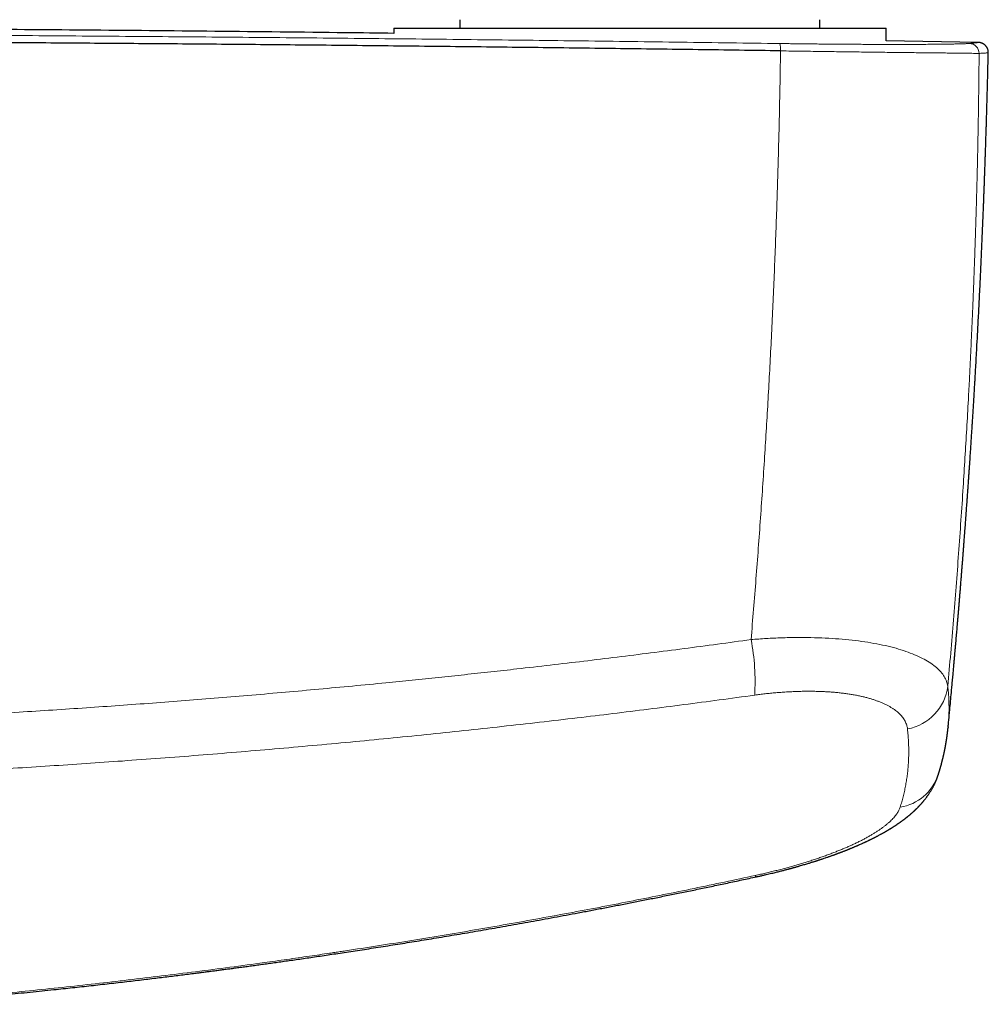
# Model space of a CAD drawing. Header units: millimetres. Extents: x 8 to 869, y 12 to 463.
# Tile 21 of 51: x 487 to 545, y 169 to 227. Entities that reach past the tile are written whole.
import ezdxf

# ---------------------------------------------------------------- set-up
doc = ezdxf.new("R2010")
doc.units = ezdxf.units.MM

msp = doc.modelspace()

# ---------------------------------------------------------------- linework, layer by layer
at = {"color": 7, "linetype": 'Continuous', "lineweight": 30}
for p, q in [((513.4, 226.917), (513.4, 226.417)), ((534.6, 226.417), (534.6, 226.917)), ((509.5, 226.417), (509.5, 226.102)), ((509.5, 226.417), (509.5, 226.102)), ((509.5, 226.417), (538.5, 226.417)), ((538.5, 225.667), (538.5, 226.417)), ((538.5, 225.667), (538.5, 226.417)), ((543.921, 225.578), (538.5, 225.678)), ((543.921, 225.578), (543.923, 225.578)), ((544.525, 224.963), (544.525, 224.963)), ((542.159, 185.269), (542.156, 185.242))]:
    msp.add_line(p, q, dxfattribs=at)
at = {"color": 252, "linetype": 'Continuous', "lineweight": 0, "flags": 128}
msp.add_lwpolyline([(530.794, 176.522), (530.806, 176.501), (530.817, 176.484), (530.827, 176.469), (530.837, 176.458), (530.846, 176.45), (530.855, 176.446), (530.862, 176.444), (530.866, 176.444)], dxfattribs=at)
at = {"color": 252, "linetype": 'Continuous', "lineweight": 0}
for centre, radius, start, end in [((531.18, 225.175), 1.109, 355.17612, 17.76897), ((543.384, 224.919), 0.599, 1.0599, 88.68912), ((517.665, 187.922), 13.121, 356.58745, 10.93471), ((539.232, 188.029), 2.93, 280.48685, 352.81517), ((538.9, 183.328), 2.816, 278.85061, 341.22763)]:
    msp.add_arc(centre, radius, start, end, dxfattribs=at)
at = {"color": 7, "linetype": 'Continuous', "lineweight": 30}
for points, knots in [([(509.5, 226.112), (508.55, 226.124), (505.037, 226.168), (498.963, 226.232), (491.489, 226.301), (484.229, 226.358), (477.183, 226.402), (470.136, 226.437), (463.09, 226.462), (456.043, 226.477), (448.782, 226.482), (441.309, 226.477), (433.621, 226.459), (425.934, 226.429), (418.247, 226.388), (410.56, 226.335), (402.873, 226.27), (395.519, 226.197), (390.729, 226.141), (388.5, 226.115)], [0, 0, 0, 0, 0.023559, 0.087088, 0.150617, 0.208853, 0.267088, 0.325324, 0.383561, 0.441797, 0.500033, 0.563564, 0.627094, 0.690625, 0.754155, 0.817685, 0.881214, 0.944743, 1, 1, 1, 1]), ([(532.285, 225.082), (530.665, 225.105), (527.425, 225.151), (522.562, 225.215), (517.696, 225.275), (512.828, 225.332), (507.958, 225.384), (503.179, 225.431), (498.49, 225.473), (493.893, 225.51), (489.295, 225.544), (484.695, 225.575), (480.094, 225.601), (475.492, 225.625), (470.89, 225.644), (466.287, 225.66), (461.683, 225.672), (457.106, 225.68), (452.557, 225.684), (448.034, 225.685), (443.512, 225.683), (438.963, 225.677), (434.386, 225.667), (429.782, 225.654), (425.179, 225.637), (420.577, 225.616), (416.003, 225.592), (411.457, 225.564), (406.94, 225.533), (402.424, 225.498), (397.879, 225.46), (393.305, 225.417), (388.701, 225.371), (384.1, 225.321), (379.5, 225.268), (374.902, 225.21), (370.307, 225.149), (367.246, 225.106), (365.715, 225.084)], [0, 0, 0, 0, 0.0292677, 0.0585355, 0.0878036, 0.1170719, 0.1463404, 0.1756091, 0.2032055, 0.230802, 0.2583986, 0.2859954, 0.3135923, 0.3411894, 0.3687865, 0.3963837, 0.423981, 0.4515783, 0.4786829, 0.5057876, 0.5328922, 0.5599969, 0.5875944, 0.6151918, 0.6427893, 0.6703867, 0.697984, 0.7250885, 0.7521929, 0.7792972, 0.8064015, 0.8340588, 0.8617159, 0.889373, 0.9170299, 0.9446868, 0.9723434, 1, 1, 1, 1]), ([(544.525, 224.963), (544.525, 224.986), (544.525, 225.03), (544.515, 225.095), (544.5, 225.155), (544.48, 225.209), (544.457, 225.258), (544.431, 225.303), (544.402, 225.343), (544.373, 225.379), (544.343, 225.41), (544.312, 225.437), (544.278, 225.463), (544.243, 225.487), (544.209, 225.507), (544.182, 225.52), (544.155, 225.532), (544.125, 225.544), (544.096, 225.553), (544.072, 225.559), (544.053, 225.564), (544.035, 225.568), (544.018, 225.57), (544.002, 225.573), (543.987, 225.575), (543.973, 225.576), (543.96, 225.577), (543.947, 225.578), (543.935, 225.578), (543.928, 225.578), (543.924, 225.578)], [0, 0, 0, 0, 0.032515, 0.064008, 0.094128, 0.122578, 0.149123, 0.173595, 0.200086, 0.223771, 0.246646, 0.268989, 0.290791, 0.317283, 0.341247, 0.361798, 0.38037, 0.419004, 0.460313, 0.493105, 0.52769, 0.565417, 0.607348, 0.653525, 0.703978, 0.755486, 0.810831, 0.870026, 0.933079, 1, 1, 1, 1]), ([(542.159, 185.269), (542.16, 185.282), (542.164, 185.315), (542.169, 185.37), (542.177, 185.457), (542.188, 185.571), (542.203, 185.721), (542.218, 185.888), (542.236, 186.071), (542.28, 186.54), (542.329, 187.063), (542.382, 187.636), (542.414, 187.982), (542.449, 188.37), (542.477, 188.673), (542.496, 188.888), (542.503, 188.972), (542.51, 189.048), (542.516, 189.112), (542.521, 189.166), (542.525, 189.211), (542.528, 189.247), (542.531, 189.277), (542.533, 189.303), (542.535, 189.331), (542.539, 189.366), (542.542, 189.41), (542.547, 189.461), (542.553, 189.524), (542.559, 189.601), (542.567, 189.691), (542.576, 189.792), (542.586, 189.901), (542.596, 190.013), (542.614, 190.219), (542.639, 190.515), (542.673, 190.897), (542.7, 191.221), (542.723, 191.489), (542.742, 191.707), (542.76, 191.929), (542.78, 192.159), (542.799, 192.396), (542.82, 192.641), (542.841, 192.892), (542.862, 193.152), (542.883, 193.416), (542.905, 193.683), (542.927, 193.954), (542.945, 194.181), (542.96, 194.363), (542.97, 194.493), (542.98, 194.617), (542.989, 194.734), (542.998, 194.847), (543.007, 194.956), (543.015, 195.059), (543.022, 195.153), (543.029, 195.238), (543.035, 195.313), (543.04, 195.379), (543.044, 195.435), (543.048, 195.481), (543.05, 195.517), (543.052, 195.544), (543.054, 195.569), (543.056, 195.596), (543.059, 195.632), (543.063, 195.679), (543.067, 195.738), (543.073, 195.812), (543.08, 195.902), (543.088, 196.01), (543.097, 196.128), (543.107, 196.26), (543.119, 196.407), (543.131, 196.57), (543.144, 196.745), (543.158, 196.931), (543.173, 197.13), (543.188, 197.325), (543.202, 197.514), (543.215, 197.696), (543.229, 197.885), (543.243, 198.081), (543.257, 198.279), (543.274, 198.508), (543.292, 198.764), (543.312, 199.044), (543.331, 199.314), (543.35, 199.573), (543.367, 199.822), (543.383, 200.059), (543.399, 200.286), (543.414, 200.502), (543.428, 200.708), (543.441, 200.903), (543.453, 201.087), (543.465, 201.26), (543.476, 201.423), (543.486, 201.58), (543.496, 201.736), (543.507, 201.897), (543.518, 202.063), (543.529, 202.236), (543.542, 202.438), (543.557, 202.672), (543.574, 202.939), (543.592, 203.218), (543.61, 203.509), (543.629, 203.809), (543.648, 204.119), (543.668, 204.438), (543.688, 204.769), (543.707, 205.087), (543.725, 205.391), (543.742, 205.679), (543.759, 205.973), (543.776, 206.27), (543.799, 206.665), (543.826, 207.16), (543.863, 207.828), (543.904, 208.574), (543.947, 209.401), (543.989, 210.238), (544.031, 211.085), (544.072, 211.943), (544.106, 212.675), (544.133, 213.278), (544.149, 213.653), (544.161, 213.934), (544.169, 214.117), (544.177, 214.296), (544.184, 214.478), (544.192, 214.663), (544.2, 214.85), (544.207, 215.029), (544.214, 215.197), (544.221, 215.357), (544.227, 215.514), (544.233, 215.667), (544.239, 215.815), (544.244, 215.951), (544.249, 216.075), (544.254, 216.188), (544.257, 216.285), (544.26, 216.367), (544.263, 216.435), (544.265, 216.494), (544.267, 216.545), (544.269, 216.587), (544.27, 216.623), (544.271, 216.651), (544.272, 216.676), (544.273, 216.699), (544.274, 216.729), (544.276, 216.768), (544.278, 216.818), (544.28, 216.878), (544.283, 216.949), (544.286, 217.03), (544.289, 217.122), (544.293, 217.222), (544.297, 217.329), (544.301, 217.444), (544.305, 217.567), (544.31, 217.7), (544.315, 217.842), (544.321, 217.99), (544.326, 218.144), (544.332, 218.303), (544.338, 218.471), (544.344, 218.646), (544.35, 218.842), (544.358, 219.06), (544.366, 219.301), (544.374, 219.553), (544.383, 219.817), (544.391, 220.092), (544.4, 220.373), (544.409, 220.66), (544.418, 220.951), (544.427, 221.253), (544.436, 221.565), (544.445, 221.887), (544.455, 222.22), (544.464, 222.563), (544.474, 222.916), (544.483, 223.28), (544.493, 223.651), (544.502, 224.031), (544.511, 224.418), (544.519, 224.73), (544.523, 224.913), (544.524, 224.963)], [0, 0, 0, 0, 0.000915, 0.00244, 0.004078, 0.007406, 0.010881, 0.01521, 0.019747, 0.024484, 0.050043, 0.058526, 0.067082, 0.075747, 0.087352, 0.089635, 0.091733, 0.093604, 0.095249, 0.096524, 0.09762, 0.098536, 0.099272, 0.099839, 0.100456, 0.101356, 0.102442, 0.103715, 0.105175, 0.107156, 0.109402, 0.111913, 0.114672, 0.117475, 0.120256, 0.130021, 0.13952, 0.148755, 0.154168, 0.159511, 0.165016, 0.170739, 0.17668, 0.182728, 0.188987, 0.195457, 0.202137, 0.20868, 0.215413, 0.222336, 0.225666, 0.228953, 0.232052, 0.234963, 0.237685, 0.240499, 0.243078, 0.245421, 0.247529, 0.249402, 0.251039, 0.252441, 0.253607, 0.254453, 0.255109, 0.255657, 0.256324, 0.257124, 0.258375, 0.259852, 0.261495, 0.263924, 0.266614, 0.269564, 0.272775, 0.276534, 0.280598, 0.284966, 0.289637, 0.294613, 0.299892, 0.304253, 0.308802, 0.313538, 0.318462, 0.323476, 0.328381, 0.335668, 0.342688, 0.349441, 0.355926, 0.362144, 0.368094, 0.373777, 0.379193, 0.384341, 0.389222, 0.393836, 0.398183, 0.402262, 0.406074, 0.410009, 0.414031, 0.418209, 0.422544, 0.427036, 0.433466, 0.440193, 0.447216, 0.454535, 0.462152, 0.469921, 0.477977, 0.486319, 0.494947, 0.502057, 0.509349, 0.516801, 0.524304, 0.531845, 0.546771, 0.561847, 0.582478, 0.603383, 0.624562, 0.646015, 0.667742, 0.689744, 0.701619, 0.713571, 0.718289, 0.722971, 0.727495, 0.731856, 0.736834, 0.741579, 0.746093, 0.750375, 0.754424, 0.758242, 0.762298, 0.766054, 0.769511, 0.772667, 0.775524, 0.77808, 0.780033, 0.781765, 0.783277, 0.784568, 0.785639, 0.786493, 0.787274, 0.78782, 0.78837, 0.789097, 0.790094, 0.791362, 0.7929, 0.794709, 0.796788, 0.799138, 0.801759, 0.804449, 0.807375, 0.810536, 0.813934, 0.817568, 0.821437, 0.825302, 0.829376, 0.83366, 0.838155, 0.842859, 0.84872, 0.854878, 0.861332, 0.868083, 0.875131, 0.882475, 0.889672, 0.897133, 0.904859, 0.912849, 0.921103, 0.929622, 0.938406, 0.947454, 0.956768, 0.966346, 0.976012, 0.985934, 0.996112, 1, 1, 1, 1]), ([(541.567, 182.421), (541.571, 182.433), (541.577, 182.454), (541.587, 182.484), (541.596, 182.511), (541.603, 182.534), (541.61, 182.555), (541.616, 182.573), (541.621, 182.592), (541.627, 182.61), (541.633, 182.63), (541.64, 182.652), (541.647, 182.677), (541.654, 182.699), (541.66, 182.719), (541.665, 182.735), (541.669, 182.749), (541.673, 182.76), (541.676, 182.771), (541.679, 182.782), (541.683, 182.796), (541.688, 182.812), (541.693, 182.832), (541.699, 182.851), (541.704, 182.868), (541.708, 182.883), (541.713, 182.898), (541.717, 182.913), (541.722, 182.929), (541.727, 182.948), (541.733, 182.971), (541.741, 182.999), (541.75, 183.03), (541.757, 183.058), (541.763, 183.081), (541.768, 183.097), (541.772, 183.111), (541.775, 183.125), (541.779, 183.14), (541.784, 183.157), (541.789, 183.176), (541.794, 183.195), (541.798, 183.214), (541.803, 183.23), (541.806, 183.244), (541.81, 183.258), (541.814, 183.274), (541.818, 183.292), (541.823, 183.312), (541.828, 183.332), (541.833, 183.349), (541.836, 183.364), (541.839, 183.376), (541.842, 183.389), (541.846, 183.402), (541.85, 183.418), (541.854, 183.437), (541.859, 183.457), (541.864, 183.479), (541.869, 183.502), (541.875, 183.525), (541.881, 183.552), (541.889, 183.586), (541.898, 183.629), (541.908, 183.672), (541.918, 183.715), (541.927, 183.758), (541.935, 183.799), (541.943, 183.837), (541.95, 183.872), (541.958, 183.907), (541.965, 183.943), (541.972, 183.978), (541.977, 184.007), (541.982, 184.031), (541.986, 184.05), (541.99, 184.072), (541.994, 184.095), (541.998, 184.117), (542.002, 184.136), (542.004, 184.151), (542.007, 184.164), (542.009, 184.175), (542.011, 184.186), (542.013, 184.198), (542.016, 184.213), (542.019, 184.231), (542.022, 184.25), (542.025, 184.268), (542.028, 184.285), (542.03, 184.298), (542.032, 184.309), (542.034, 184.319), (542.036, 184.33), (542.038, 184.345), (542.042, 184.367), (542.046, 184.394), (542.051, 184.423), (542.056, 184.455), (542.06, 184.482), (542.064, 184.504), (542.066, 184.518), (542.068, 184.531), (542.07, 184.543), (542.072, 184.556), (542.074, 184.571), (542.077, 184.59), (542.08, 184.614), (542.084, 184.64), (542.087, 184.665), (542.091, 184.688), (542.094, 184.711), (542.097, 184.734), (542.101, 184.759), (542.104, 184.785), (542.107, 184.81), (542.111, 184.835), (542.114, 184.858), (542.116, 184.881), (542.119, 184.903), (542.122, 184.926), (542.125, 184.952), (542.129, 184.981), (542.132, 185.007), (542.134, 185.027), (542.135, 185.04), (542.137, 185.051), (542.138, 185.061), (542.139, 185.07), (542.14, 185.078), (542.141, 185.088), (542.142, 185.099), (542.144, 185.114), (542.146, 185.132), (542.148, 185.154), (542.15, 185.178), (542.153, 185.206), (542.155, 185.225), (542.156, 185.235)], [0, 0, 0, 0, 0.0124, 0.023452, 0.033156, 0.041511, 0.048893, 0.05576, 0.062112, 0.06869, 0.075927, 0.084006, 0.092925, 0.102595, 0.109039, 0.114745, 0.119712, 0.123941, 0.127464, 0.131331, 0.136053, 0.142234, 0.149448, 0.156766, 0.163053, 0.168305, 0.173516, 0.178631, 0.184598, 0.191418, 0.199051, 0.209758, 0.221161, 0.233239, 0.240016, 0.245854, 0.250753, 0.255289, 0.260663, 0.266793, 0.273769, 0.281148, 0.287677, 0.293687, 0.298615, 0.303088, 0.308581, 0.315156, 0.322813, 0.330139, 0.336434, 0.341695, 0.345921, 0.34988, 0.354722, 0.360459, 0.36709, 0.374594, 0.382058, 0.391045, 0.399142, 0.406346, 0.420378, 0.435871, 0.451448, 0.466718, 0.481725, 0.497463, 0.510368, 0.522196, 0.534092, 0.54751, 0.560583, 0.572003, 0.578307, 0.585282, 0.592928, 0.601247, 0.609838, 0.615859, 0.621167, 0.62576, 0.62964, 0.633051, 0.637417, 0.642713, 0.648937, 0.656027, 0.662695, 0.668432, 0.672991, 0.676723, 0.680093, 0.683858, 0.688028, 0.69648, 0.706104, 0.716496, 0.727621, 0.739325, 0.745342, 0.750444, 0.754631, 0.758485, 0.76303, 0.768284, 0.774247, 0.783596, 0.79302, 0.801607, 0.809357, 0.817492, 0.825449, 0.834087, 0.843332, 0.852382, 0.861019, 0.869068, 0.876856, 0.884386, 0.892297, 0.901333, 0.911495, 0.922616, 0.927729, 0.932282, 0.936272, 0.939702, 0.94257, 0.94493, 0.948156, 0.952185, 0.95734, 0.96362, 0.971027, 0.979559, 0.989217, 1, 1, 1, 1]), ([(530.866, 176.444), (530.932, 176.459), (531.061, 176.487), (531.249, 176.529), (531.427, 176.57), (531.595, 176.609), (531.752, 176.647), (531.896, 176.681), (532.029, 176.714), (532.149, 176.744), (532.26, 176.772), (532.362, 176.798), (532.456, 176.822), (532.541, 176.844), (532.617, 176.864), (532.684, 176.882), (532.742, 176.898), (532.792, 176.911), (532.833, 176.922), (532.865, 176.931), (532.891, 176.938), (532.911, 176.943), (532.928, 176.948), (532.944, 176.953), (532.965, 176.958), (532.993, 176.966), (533.033, 176.977), (533.078, 176.989), (533.127, 177.003), (533.179, 177.018), (533.235, 177.033), (533.291, 177.049), (533.347, 177.065), (533.429, 177.089), (533.535, 177.119), (533.662, 177.157), (533.779, 177.192), (533.887, 177.224), (533.986, 177.254), (534.075, 177.282), (534.156, 177.307), (534.228, 177.329), (534.288, 177.349), (534.338, 177.364), (534.379, 177.377), (534.415, 177.389), (534.448, 177.4), (534.48, 177.41), (534.514, 177.421), (534.553, 177.434), (534.599, 177.449), (534.652, 177.466), (534.712, 177.486), (534.81, 177.519), (534.942, 177.563), (535.074, 177.609), (535.173, 177.643), (535.238, 177.666), (535.3, 177.688), (535.356, 177.708), (535.402, 177.725), (535.434, 177.736), (535.455, 177.744), (535.468, 177.749), (535.482, 177.754), (535.499, 177.76), (535.523, 177.769), (535.552, 177.779), (535.585, 177.791), (535.627, 177.807), (535.674, 177.825), (535.726, 177.844), (535.774, 177.862), (535.822, 177.88), (535.874, 177.9), (535.932, 177.922), (535.996, 177.947), (536.053, 177.969), (536.099, 177.987), (536.131, 178), (536.159, 178.011), (536.182, 178.02), (536.201, 178.028), (536.217, 178.034), (536.233, 178.04), (536.253, 178.048), (536.28, 178.059), (536.312, 178.072), (536.346, 178.086), (536.379, 178.1), (536.412, 178.113), (536.453, 178.13), (536.5, 178.149), (536.556, 178.172), (536.611, 178.196), (536.665, 178.218), (536.714, 178.239), (536.754, 178.257), (536.785, 178.27), (536.811, 178.281), (536.839, 178.293), (536.871, 178.307), (536.907, 178.323), (536.966, 178.349), (537.044, 178.384), (537.122, 178.419), (537.181, 178.446), (537.223, 178.466), (537.263, 178.484), (537.3, 178.501), (537.334, 178.517), (537.366, 178.532), (537.403, 178.549), (537.446, 178.57), (537.496, 178.594), (537.546, 178.618), (537.596, 178.643), (537.645, 178.667), (537.688, 178.688), (537.726, 178.707), (537.76, 178.724), (537.797, 178.743), (537.833, 178.761), (537.866, 178.778), (537.894, 178.793), (537.927, 178.81), (537.968, 178.831), (538.024, 178.86), (538.087, 178.894), (538.151, 178.929), (538.213, 178.962), (538.275, 178.997), (538.325, 179.025), (538.362, 179.046), (538.385, 179.058), (538.41, 179.072), (538.438, 179.089), (538.467, 179.105), (538.495, 179.122), (538.522, 179.137), (538.549, 179.153), (538.581, 179.172), (538.615, 179.192), (538.646, 179.211), (538.674, 179.227), (538.7, 179.243), (538.727, 179.26), (538.755, 179.276), (538.78, 179.292), (538.804, 179.307), (538.83, 179.323), (538.861, 179.342), (538.896, 179.364), (538.932, 179.387), (538.966, 179.409), (538.999, 179.431), (539.034, 179.454), (539.072, 179.479), (539.107, 179.501), (539.137, 179.522), (539.169, 179.543), (539.198, 179.563), (539.223, 179.58), (539.239, 179.591), (539.254, 179.602), (539.27, 179.613), (539.289, 179.626), (539.31, 179.641), (539.333, 179.657), (539.357, 179.674), (539.38, 179.691), (539.4, 179.705), (539.417, 179.717), (539.435, 179.73), (539.456, 179.746), (539.478, 179.762), (539.499, 179.777), (539.517, 179.79), (539.533, 179.803), (539.55, 179.816), (539.569, 179.83), (539.59, 179.846), (539.613, 179.864), (539.637, 179.882), (539.659, 179.899), (539.677, 179.913), (539.694, 179.926), (539.708, 179.937), (539.721, 179.947), (539.735, 179.958), (539.751, 179.972), (539.771, 179.988), (539.793, 180.005), (539.812, 180.021), (539.832, 180.038), (539.856, 180.057), (539.887, 180.083), (539.917, 180.108), (539.942, 180.13), (539.961, 180.146), (539.979, 180.162), (539.998, 180.178), (540.018, 180.196), (540.041, 180.215), (540.063, 180.235), (540.083, 180.253), (540.099, 180.268), (540.115, 180.282), (540.131, 180.297), (540.15, 180.314), (540.172, 180.334), (540.194, 180.355), (540.214, 180.374), (540.23, 180.39), (540.245, 180.404), (540.26, 180.419), (540.276, 180.434), (540.294, 180.451), (540.313, 180.47), (540.334, 180.491), (540.355, 180.512), (540.375, 180.533), (540.395, 180.553), (540.416, 180.574), (540.436, 180.595), (540.458, 180.618), (540.482, 180.644), (540.509, 180.672), (540.535, 180.701), (540.559, 180.728), (540.582, 180.754), (540.605, 180.78), (540.629, 180.807), (540.654, 180.835), (540.679, 180.865), (540.706, 180.897), (540.735, 180.932), (540.762, 180.965), (540.791, 181.002), (540.823, 181.043), (540.859, 181.09), (540.895, 181.138), (540.933, 181.19), (540.974, 181.247), (541.019, 181.313), (541.066, 181.384), (541.112, 181.456), (541.153, 181.523), (541.189, 181.584), (541.221, 181.639), (541.252, 181.695), (541.284, 181.755), (541.314, 181.814), (541.343, 181.871), (541.369, 181.924), (541.394, 181.979), (541.419, 182.034), (541.441, 182.086), (541.46, 182.131), (541.476, 182.172), (541.493, 182.213), (541.506, 182.248), (541.516, 182.276), (541.523, 182.295), (541.531, 182.318), (541.541, 182.345), (541.553, 182.381), (541.562, 182.407), (541.567, 182.421)], [0, 0, 0, 0, 0.013278, 0.025891, 0.037841, 0.049126, 0.059748, 0.069706, 0.078487, 0.086677, 0.094276, 0.101285, 0.107703, 0.11353, 0.118765, 0.123409, 0.127461, 0.130922, 0.133744, 0.135995, 0.137678, 0.139073, 0.14018, 0.141216, 0.142474, 0.144458, 0.147177, 0.150633, 0.153864, 0.15755, 0.161583, 0.165562, 0.169447, 0.173239, 0.182935, 0.191962, 0.200318, 0.208002, 0.215135, 0.22157, 0.227363, 0.232604, 0.237292, 0.240588, 0.243542, 0.246154, 0.248444, 0.250888, 0.253215, 0.256031, 0.259406, 0.26334, 0.267834, 0.272831, 0.285025, 0.297585, 0.302517, 0.307504, 0.31248, 0.316807, 0.320322, 0.323024, 0.324235, 0.325164, 0.326077, 0.327439, 0.329257, 0.331532, 0.334219, 0.336887, 0.341334, 0.345372, 0.349002, 0.352636, 0.356747, 0.361337, 0.366407, 0.371949, 0.374913, 0.377517, 0.379759, 0.381641, 0.383161, 0.384319, 0.385435, 0.387035, 0.389239, 0.391962, 0.394784, 0.397545, 0.400244, 0.40288, 0.407474, 0.412058, 0.416645, 0.421232, 0.425469, 0.42911, 0.431342, 0.433342, 0.435634, 0.438327, 0.441421, 0.444912, 0.453302, 0.461307, 0.46523, 0.468955, 0.472466, 0.475756, 0.478712, 0.48134, 0.484326, 0.488451, 0.49298, 0.497643, 0.502057, 0.506486, 0.510942, 0.513909, 0.516938, 0.520355, 0.523984, 0.527091, 0.529615, 0.531837, 0.536112, 0.5413, 0.547561, 0.554142, 0.559698, 0.565503, 0.57213, 0.574417, 0.576453, 0.578863, 0.581702, 0.584807, 0.58762, 0.590093, 0.592684, 0.595935, 0.599658, 0.602882, 0.605507, 0.608046, 0.610877, 0.613941, 0.616587, 0.618748, 0.621204, 0.624676, 0.628451, 0.632282, 0.635938, 0.639188, 0.64286, 0.647317, 0.6513, 0.653972, 0.657208, 0.661557, 0.663704, 0.665268, 0.666814, 0.668619, 0.670683, 0.673004, 0.675581, 0.678415, 0.681044, 0.683256, 0.685011, 0.686905, 0.689319, 0.692065, 0.69438, 0.696431, 0.698146, 0.700072, 0.702219, 0.704653, 0.707394, 0.710216, 0.712788, 0.714982, 0.716808, 0.718486, 0.719949, 0.721427, 0.723351, 0.725791, 0.728569, 0.730914, 0.732736, 0.735893, 0.739553, 0.743822, 0.746579, 0.748807, 0.750869, 0.753154, 0.755677, 0.758459, 0.761403, 0.763928, 0.765835, 0.767711, 0.769663, 0.77198, 0.774863, 0.777877, 0.780387, 0.782433, 0.784341, 0.786203, 0.788212, 0.790471, 0.79299, 0.795776, 0.798664, 0.801121, 0.803902, 0.806525, 0.809168, 0.811982, 0.815329, 0.819091, 0.822744, 0.826085, 0.828978, 0.832304, 0.835627, 0.838893, 0.842461, 0.846399, 0.850573, 0.854616, 0.858195, 0.863339, 0.868702, 0.874223, 0.879628, 0.886034, 0.893185, 0.900953, 0.908539, 0.915933, 0.921617, 0.927197, 0.932681, 0.938361, 0.944688, 0.949819, 0.954803, 0.959946, 0.965441, 0.970184, 0.974266, 0.977766, 0.981358, 0.985459, 0.987169, 0.988835, 0.990632, 0.993074, 0.996197, 1, 1, 1, 1]), ([(480.186, 168.934), (480.254, 168.939), (480.437, 168.954), (480.732, 168.978), (481.068, 169.006), (481.4, 169.034), (481.727, 169.062), (482.05, 169.089), (482.361, 169.116), (482.66, 169.142), (482.948, 169.167), (483.22, 169.191), (483.478, 169.214), (483.727, 169.237), (483.974, 169.259), (484.221, 169.282), (484.754, 169.331), (485.572, 169.407), (486.776, 169.523), (488.079, 169.653), (489.198, 169.769), (490.033, 169.857), (490.583, 169.917), (491.129, 169.976), (491.671, 170.036), (492.207, 170.096), (492.738, 170.156), (493.259, 170.216), (493.771, 170.275), (494.273, 170.334), (494.766, 170.392), (495.24, 170.449), (495.697, 170.505), (496.137, 170.558), (496.568, 170.612), (496.991, 170.664), (497.405, 170.716), (497.751, 170.76), (498.036, 170.797), (498.265, 170.826), (498.505, 170.857), (498.756, 170.889), (499.016, 170.923), (499.286, 170.959), (499.564, 170.995), (499.852, 171.033), (500.153, 171.073), (500.466, 171.115), (500.792, 171.159), (501.129, 171.205), (501.476, 171.253), (501.832, 171.301), (502.197, 171.352), (502.569, 171.404), (502.952, 171.458), (503.349, 171.514), (503.758, 171.572), (504.181, 171.633), (504.615, 171.696), (505.059, 171.761), (505.515, 171.828), (505.981, 171.897), (506.467, 171.97), (506.974, 172.047), (507.503, 172.127), (508.043, 172.21), (508.596, 172.296), (509.16, 172.385), (509.726, 172.474), (510.291, 172.565), (510.856, 172.656), (511.432, 172.75), (512.019, 172.847), (512.616, 172.946), (513.224, 173.048), (513.842, 173.153), (514.471, 173.26), (515.111, 173.371), (515.757, 173.484), (516.41, 173.599), (517.069, 173.716), (517.738, 173.836), (518.422, 173.961), (519.121, 174.089), (519.834, 174.221), (520.557, 174.357), (521.291, 174.496), (522.031, 174.638), (522.777, 174.782), (523.529, 174.929), (524.29, 175.079), (525.068, 175.234), (525.86, 175.394), (526.669, 175.559), (527.488, 175.728), (528.317, 175.901), (529.157, 176.078), (530.008, 176.259), (530.578, 176.382), (530.865, 176.444)], [0, 0, 0, 0, 0.0039683, 0.010735, 0.0173017, 0.0236685, 0.0302028, 0.0365123, 0.042597, 0.048457, 0.0540923, 0.059503, 0.0644033, 0.0692418, 0.0740803, 0.0789188, 0.0837574, 0.105358, 0.1269591, 0.1544522, 0.1819467, 0.1927486, 0.2035508, 0.2142874, 0.2248487, 0.235443, 0.2458531, 0.2560789, 0.2661205, 0.275978, 0.2856514, 0.2951406, 0.3039379, 0.3125709, 0.3210396, 0.329344, 0.3374842, 0.345461, 0.3497571, 0.3542662, 0.3589884, 0.3639237, 0.3690721, 0.3743359, 0.3798052, 0.38548, 0.3913604, 0.3975589, 0.4039704, 0.4105951, 0.4174328, 0.4244836, 0.431616, 0.4389539, 0.4464975, 0.4542466, 0.4623658, 0.4706992, 0.4792467, 0.4880083, 0.4969841, 0.5061741, 0.5155783, 0.5257641, 0.5361899, 0.5468557, 0.5577616, 0.5689076, 0.5802938, 0.5912494, 0.6024186, 0.6138015, 0.6253981, 0.6372085, 0.6492328, 0.6614709, 0.6739231, 0.6865893, 0.6994696, 0.7123284, 0.725394, 0.7386663, 0.7521455, 0.7660825, 0.7802342, 0.7946006, 0.809182, 0.8239784, 0.83872, 0.8536692, 0.8688262, 0.8841911, 0.9000841, 0.9161939, 0.9325205, 0.9490643, 0.9658254, 0.9828039, 1, 1, 1, 1])]:
    msp.add_open_spline(points, degree=3, knots=knots, dxfattribs=at)
at = {"color": 252, "linetype": 'Continuous', "lineweight": 0}
for points, knots in [([(532.236, 225.513), (530.3, 225.541), (526.428, 225.595), (520.615, 225.669), (514.798, 225.738), (508.979, 225.801), (503.156, 225.858), (497.331, 225.909), (491.503, 225.955), (485.907, 225.993), (480.542, 226.024), (475.409, 226.05), (470.275, 226.071), (465.346, 226.087), (460.621, 226.098), (456.283, 226.105), (452.867, 226.108), (450.702, 226.109), (449.749, 226.109), (449.364, 226.109), (449.222, 226.109), (449.177, 226.109), (449.133, 226.109), (449.089, 226.109), (449.044, 226.109), (448.883, 226.109), (448.593, 226.109), (448.161, 226.109), (447.692, 226.109), (447.185, 226.109), (446.642, 226.109), (446.073, 226.108), (445.48, 226.108), (444.865, 226.108), (444.217, 226.107), (443.535, 226.107), (442.791, 226.106), (441.982, 226.105), (441.104, 226.104), (440.185, 226.103), (439.224, 226.101), (438.222, 226.099), (437.18, 226.097), (436.095, 226.095), (434.99, 226.093), (433.864, 226.09), (432.719, 226.087), (431.536, 226.083), (430.317, 226.08), (429.06, 226.075), (427.792, 226.071), (426.513, 226.066), (425.226, 226.061), (423.906, 226.056), (422.553, 226.05), (421.166, 226.043), (419.747, 226.036), (418.295, 226.029), (416.809, 226.021), (415.291, 226.012), (413.686, 226.003), (411.992, 225.992), (410.281, 225.981), (409.081, 225.973), (408.405, 225.969), (408.192, 225.967), (407.979, 225.966), (407.765, 225.964), (407.551, 225.963), (406.709, 225.957), (405.255, 225.946), (403.205, 225.93), (401.202, 225.914), (399.245, 225.898), (397.345, 225.881), (395.502, 225.865), (393.715, 225.848), (391.973, 225.831), (390.265, 225.814), (388.591, 225.797), (386.951, 225.78), (385.359, 225.763), (383.812, 225.746), (382.312, 225.729), (380.859, 225.712), (379.452, 225.695), (378.092, 225.679), (376.778, 225.663), (375.51, 225.647), (374.289, 225.631), (373.114, 225.616), (371.985, 225.601), (370.931, 225.587), (369.95, 225.574), (369.037, 225.562), (368.164, 225.549), (367.329, 225.538), (366.533, 225.527), (366.016, 225.519), (365.764, 225.516)], [0, 0, 0, 0, 0.034999, 0.069998, 0.104998, 0.139997, 0.174997, 0.209997, 0.244997, 0.279997, 0.310798, 0.341598, 0.372398, 0.403199, 0.430303, 0.457407, 0.481259, 0.491754, 0.496371, 0.498403, 0.498669, 0.498935, 0.499201, 0.499467, 0.499733, 0.5, 0.502366, 0.504956, 0.50777, 0.510807, 0.514068, 0.517552, 0.521042, 0.524731, 0.528619, 0.532705, 0.536991, 0.542008, 0.547273, 0.552785, 0.558545, 0.564553, 0.570808, 0.57731, 0.584061, 0.590705, 0.597573, 0.604664, 0.611979, 0.619518, 0.62728, 0.634803, 0.642526, 0.650446, 0.658566, 0.666885, 0.675402, 0.684118, 0.693032, 0.702146, 0.711458, 0.721931, 0.732644, 0.742271, 0.743546, 0.744823, 0.746104, 0.747388, 0.748675, 0.749966, 0.762554, 0.774865, 0.786899, 0.798655, 0.810135, 0.82114, 0.831878, 0.842348, 0.852551, 0.862687, 0.872544, 0.882124, 0.891424, 0.900447, 0.909191, 0.917657, 0.925845, 0.933754, 0.941385, 0.948738, 0.955812, 0.962608, 0.969126, 0.974857, 0.980353, 0.985615, 0.990644, 0.995439, 1, 1, 1, 1]), ([(543.923, 225.578), (543.926, 225.578), (543.935, 225.578), (543.938, 225.577), (543.934, 225.575), (543.918, 225.572), (543.891, 225.568), (543.852, 225.564), (543.803, 225.558), (543.743, 225.552), (543.673, 225.544), (543.592, 225.536), (543.502, 225.527), (543.432, 225.521), (543.398, 225.518)], [0, 0, 0, 0, 0.042706, 0.130153, 0.217601, 0.305061, 0.392542, 0.480054, 0.567605, 0.655205, 0.741298, 0.827455, 0.913686, 1, 1, 1, 1]), ([(530.549, 190.411), (530.598, 191.007), (530.699, 192.199), (530.841, 193.988), (530.977, 195.781), (531.107, 197.576), (531.232, 199.375), (531.347, 201.142), (531.454, 202.878), (531.554, 204.582), (531.648, 206.288), (531.736, 207.997), (531.818, 209.708), (531.895, 211.421), (531.965, 213.137), (532.03, 214.855), (532.088, 216.575), (532.14, 218.287), (532.186, 219.991), (532.225, 221.686), (532.259, 223.384), (532.277, 224.515), (532.285, 225.082)], [0, 0, 0, 0, 0.051139, 0.102401, 0.1537862, 0.2052949, 0.2569272, 0.3086835, 0.357596, 0.4066191, 0.455753, 0.5049978, 0.5543539, 0.6038215, 0.6534007, 0.7030918, 0.752895, 0.8028106, 0.8519444, 0.9011871, 0.9505389, 1, 1, 1, 1]), ([(543.398, 225.518), (543.383, 225.516), (543.352, 225.514), (543.291, 225.51), (543.218, 225.506), (543.133, 225.502), (543.037, 225.499), (542.931, 225.495), (542.816, 225.492), (542.693, 225.489), (542.56, 225.486), (542.417, 225.483), (542.261, 225.48), (542.091, 225.478), (541.907, 225.475), (541.713, 225.473), (541.507, 225.471), (541.291, 225.469), (541.073, 225.467), (540.855, 225.466), (540.639, 225.464), (540.441, 225.463), (540.262, 225.463), (540.113, 225.462), (539.993, 225.462), (539.922, 225.462), (539.896, 225.462), (539.888, 225.462), (539.879, 225.461), (539.871, 225.461), (539.863, 225.461), (539.847, 225.461), (539.82, 225.461), (539.78, 225.461), (539.731, 225.461), (539.674, 225.461), (539.608, 225.461), (539.534, 225.461), (539.451, 225.461), (539.359, 225.461), (539.259, 225.461), (539.149, 225.461), (539.031, 225.461), (538.902, 225.461), (538.777, 225.461), (538.655, 225.461), (538.539, 225.461), (538.404, 225.461), (538.298, 225.461), (538.225, 225.462), (538.204, 225.462), (538.184, 225.462), (538.164, 225.462), (538.086, 225.462), (537.95, 225.462), (537.749, 225.463), (537.544, 225.464), (537.337, 225.465), (537.137, 225.466), (536.951, 225.467), (536.78, 225.467), (536.661, 225.468), (536.586, 225.469), (536.551, 225.469), (536.518, 225.469), (536.484, 225.469), (536.451, 225.469), (536.418, 225.47), (536.293, 225.47), (536.073, 225.472), (535.756, 225.474), (535.435, 225.477), (535.111, 225.48), (534.783, 225.483), (534.452, 225.486), (534.127, 225.489), (533.809, 225.493), (533.498, 225.497), (533.185, 225.5), (532.87, 225.505), (532.554, 225.509), (532.342, 225.512), (532.236, 225.513)], [0, 0, 0, 0, 0.023472, 0.046917, 0.070337, 0.093736, 0.117114, 0.140475, 0.162487, 0.184486, 0.206473, 0.228452, 0.250423, 0.273696, 0.296965, 0.320231, 0.343498, 0.366768, 0.390045, 0.410537, 0.431039, 0.451556, 0.465107, 0.478666, 0.490606, 0.495863, 0.496551, 0.49724, 0.497928, 0.498617, 0.499305, 0.499994, 0.502655, 0.506004, 0.510042, 0.514768, 0.520087, 0.52607, 0.532719, 0.540032, 0.548008, 0.556489, 0.56561, 0.57537, 0.58577, 0.593952, 0.602491, 0.611385, 0.623671, 0.625482, 0.626898, 0.628309, 0.629716, 0.631118, 0.645072, 0.658536, 0.673243, 0.687318, 0.700762, 0.713575, 0.72433, 0.734597, 0.736835, 0.739048, 0.741237, 0.743401, 0.745541, 0.747656, 0.749747, 0.769748, 0.789747, 0.809745, 0.829741, 0.849739, 0.86974, 0.889746, 0.908092, 0.926446, 0.94481, 0.963189, 0.981584, 1, 1, 1, 1]), ([(543.983, 224.93), (543.953, 224.93), (543.892, 224.932), (543.75, 224.934), (543.571, 224.937), (543.352, 224.94), (543.095, 224.944), (542.8, 224.947), (542.468, 224.951), (542.099, 224.955), (541.695, 224.96), (541.256, 224.965), (540.782, 224.97), (540.299, 224.975), (539.813, 224.981), (539.33, 224.986), (538.826, 224.992), (538.303, 224.998), (537.762, 225.005), (537.204, 225.012), (536.63, 225.019), (536.042, 225.027), (535.441, 225.035), (534.828, 225.044), (534.205, 225.053), (533.572, 225.062), (532.932, 225.071), (532.501, 225.078), (532.285, 225.082)], [0, 0, 0, 0, 0.041799, 0.083521, 0.12518, 0.166789, 0.208358, 0.2499, 0.291427, 0.332953, 0.374495, 0.416073, 0.457711, 0.499439, 0.535239, 0.571014, 0.606769, 0.642508, 0.678235, 0.713951, 0.74966, 0.785366, 0.821074, 0.856791, 0.892527, 0.928295, 0.964112, 1, 1, 1, 1]), ([(542.14, 187.662), (542.197, 188.314), (542.312, 189.618), (542.474, 191.574), (542.629, 193.529), (542.776, 195.483), (542.915, 197.437), (543.04, 199.313), (543.153, 201.109), (543.255, 202.827), (543.342, 204.396), (543.399, 205.495), (543.427, 206.036), (543.433, 206.168), (543.435, 206.209), (543.437, 206.25), (543.439, 206.291), (543.441, 206.33), (543.445, 206.414), (543.452, 206.544), (543.463, 206.762), (543.475, 207.025), (543.49, 207.337), (543.506, 207.66), (543.521, 207.995), (543.536, 208.33), (543.552, 208.665), (543.566, 208.999), (543.581, 209.343), (543.597, 209.696), (543.612, 210.071), (543.629, 210.469), (543.641, 210.767), (543.648, 210.95), (543.651, 211.022), (543.654, 211.101), (543.657, 211.187), (543.661, 211.272), (543.666, 211.394), (543.672, 211.552), (543.68, 211.773), (543.689, 212.017), (543.699, 212.282), (543.708, 212.538), (543.717, 212.784), (543.726, 213.02), (543.734, 213.247), (543.741, 213.471), (543.749, 213.692), (543.756, 213.908), (543.763, 214.113), (543.769, 214.306), (543.775, 214.483), (543.78, 214.643), (543.784, 214.789), (543.789, 214.925), (543.793, 215.051), (543.796, 215.168), (543.799, 215.275), (543.802, 215.373), (543.805, 215.463), (543.807, 215.543), (543.809, 215.596), (543.81, 215.624), (543.81, 215.632), (543.81, 215.64), (543.81, 215.647), (543.811, 215.661), (543.812, 215.713), (543.816, 215.834), (543.824, 216.109), (543.835, 216.503), (543.848, 216.98), (543.86, 217.445), (543.871, 217.902), (543.881, 218.35), (543.891, 218.789), (543.901, 219.216), (543.909, 219.631), (543.915, 219.94), (543.919, 220.147), (543.921, 220.247), (543.923, 220.336), (543.924, 220.416), (543.926, 220.497), (543.927, 220.584), (543.929, 220.677), (543.931, 220.785), (543.933, 220.909), (543.936, 221.051), (543.938, 221.203), (543.941, 221.364), (543.943, 221.527), (543.946, 221.693), (543.948, 221.859), (543.951, 222.034), (543.953, 222.181), (543.955, 222.298), (543.956, 222.383), (543.957, 222.47), (543.958, 222.557), (543.959, 222.641), (543.96, 222.721), (543.962, 222.851), (543.964, 223.03), (543.967, 223.255), (543.969, 223.473), (543.972, 223.694), (543.974, 223.918), (543.976, 224.143), (543.978, 224.357), (543.98, 224.559), (543.982, 224.748), (543.983, 224.871), (543.983, 224.93)], [0, 0, 0, 0, 0.052214, 0.10444, 0.156676, 0.208925, 0.261186, 0.313459, 0.35947, 0.405492, 0.451525, 0.485559, 0.493946, 0.495044, 0.496143, 0.497241, 0.498339, 0.499438, 0.500419, 0.505099, 0.509899, 0.517944, 0.526304, 0.534977, 0.543964, 0.553266, 0.561975, 0.570942, 0.580168, 0.589652, 0.599395, 0.61041, 0.621738, 0.623426, 0.625169, 0.627505, 0.629819, 0.632113, 0.634385, 0.639656, 0.64481, 0.652199, 0.659331, 0.666206, 0.672824, 0.679184, 0.685287, 0.691133, 0.697266, 0.703087, 0.708598, 0.713796, 0.718684, 0.722856, 0.726772, 0.73043, 0.73383, 0.736974, 0.739859, 0.742488, 0.744918, 0.747078, 0.748965, 0.749179, 0.749389, 0.749595, 0.749796, 0.750005, 0.750702, 0.753975, 0.759776, 0.772931, 0.78578, 0.798322, 0.810558, 0.822701, 0.834527, 0.846035, 0.857225, 0.868097, 0.871031, 0.873941, 0.876195, 0.878217, 0.880399, 0.882742, 0.885245, 0.887908, 0.891483, 0.895312, 0.899393, 0.903728, 0.908316, 0.912617, 0.917119, 0.921823, 0.926727, 0.928994, 0.931302, 0.93365, 0.936039, 0.938336, 0.940429, 0.942499, 0.948818, 0.954908, 0.96077, 0.966403, 0.972812, 0.978897, 0.984659, 0.990096, 0.99521, 1, 1, 1, 1]), ([(544.525, 224.963), (544.524, 224.964), (544.523, 224.964), (544.506, 224.963), (544.479, 224.962), (544.44, 224.96), (544.391, 224.957), (544.331, 224.953), (544.26, 224.948), (544.179, 224.943), (544.088, 224.937), (544.018, 224.932), (543.983, 224.93)], [0, 0, 0, 0, 0.09613, 0.19717, 0.298234, 0.399333, 0.500477, 0.601677, 0.701136, 0.800669, 0.900287, 1, 1, 1, 1]), ([(367.451, 190.411), (368.116, 190.32), (369.445, 190.138), (371.438, 189.874), (373.432, 189.618), (375.424, 189.369), (377.416, 189.127), (379.406, 188.892), (381.396, 188.665), (383.317, 188.453), (385.169, 188.254), (386.955, 188.068), (388.746, 187.887), (390.542, 187.712), (392.34, 187.542), (394.139, 187.378), (396.038, 187.21), (398.037, 187.04), (400.136, 186.87), (402.235, 186.707), (404.334, 186.551), (406.433, 186.403), (408.492, 186.265), (410.511, 186.137), (412.492, 186.017), (414.474, 185.905), (416.457, 185.798), (418.481, 185.696), (420.546, 185.599), (422.653, 185.507), (424.761, 185.423), (426.87, 185.345), (428.98, 185.275), (431.05, 185.213), (433.082, 185.159), (435.073, 185.112), (437.066, 185.072), (439.059, 185.038), (441.053, 185.01), (443.047, 184.988), (445.041, 184.973), (447.036, 184.963), (449.03, 184.96), (451.011, 184.964), (452.98, 184.973), (454.936, 184.988), (456.892, 185.009), (458.901, 185.037), (460.961, 185.073), (463.074, 185.116), (465.186, 185.167), (467.298, 185.225), (469.41, 185.289), (471.481, 185.36), (473.511, 185.436), (475.501, 185.517), (477.49, 185.604), (479.478, 185.697), (481.467, 185.797), (483.454, 185.904), (485.441, 186.017), (487.427, 186.136), (489.411, 186.262), (491.381, 186.394), (493.338, 186.531), (495.282, 186.673), (497.225, 186.822), (499.179, 186.979), (501.144, 187.142), (503.12, 187.314), (505.096, 187.492), (507.07, 187.676), (508.902, 187.854), (510.589, 188.023), (512.131, 188.182), (513.672, 188.345), (515.214, 188.512), (516.898, 188.699), (518.724, 188.908), (520.693, 189.14), (522.663, 189.38), (524.634, 189.626), (526.606, 189.88), (528.577, 190.141), (529.891, 190.321), (530.549, 190.411)], [0, 0, 0, 0, 0.012376, 0.024738, 0.037085, 0.049417, 0.061734, 0.074034, 0.086318, 0.098585, 0.109585, 0.120571, 0.1316, 0.142664, 0.153723, 0.164777, 0.175827, 0.188713, 0.201592, 0.214463, 0.227328, 0.240185, 0.253035, 0.265147, 0.277263, 0.289381, 0.301501, 0.313625, 0.326486, 0.33935, 0.352216, 0.365086, 0.377959, 0.390834, 0.402976, 0.415121, 0.427268, 0.439417, 0.451568, 0.463722, 0.475877, 0.488034, 0.500193, 0.51233, 0.524251, 0.536173, 0.548096, 0.560021, 0.572898, 0.585777, 0.598656, 0.611536, 0.624417, 0.637298, 0.649444, 0.66159, 0.673736, 0.685884, 0.698031, 0.710179, 0.722327, 0.734476, 0.746625, 0.758755, 0.770664, 0.782575, 0.794489, 0.806404, 0.818539, 0.830675, 0.842813, 0.854952, 0.867092, 0.876621, 0.886106, 0.895602, 0.905107, 0.914623, 0.926775, 0.938942, 0.951125, 0.963323, 0.975535, 0.987761, 1, 1, 1, 1]), ([(530.549, 190.411), (530.85, 190.434), (531.453, 190.48), (532.346, 190.52), (533.224, 190.538), (534.084, 190.532), (534.921, 190.504), (535.732, 190.453), (536.513, 190.379), (537.259, 190.282), (537.966, 190.163), (538.63, 190.021), (539.245, 189.858), (539.806, 189.674), (540.31, 189.472), (540.758, 189.253), (541.146, 189.019), (541.474, 188.771), (541.74, 188.509), (541.941, 188.237), (542.083, 187.955), (542.121, 187.76), (542.14, 187.662)], [0, 0, 0, 0, 0.049751, 0.099486, 0.149223, 0.198975, 0.248758, 0.298587, 0.348485, 0.398483, 0.448626, 0.49897, 0.54937, 0.599662, 0.649882, 0.700047, 0.750166, 0.800237, 0.850256, 0.900222, 0.950133, 1, 1, 1, 1]), ([(539.766, 185.147), (539.76, 185.187), (539.75, 185.265), (539.719, 185.381), (539.678, 185.495), (539.626, 185.606), (539.563, 185.716), (539.49, 185.82), (539.408, 185.921), (539.319, 186.016), (539.221, 186.109), (539.112, 186.2), (538.993, 186.29), (538.861, 186.379), (538.716, 186.466), (538.562, 186.549), (538.398, 186.629), (538.224, 186.706), (538.043, 186.778), (537.857, 186.845), (537.667, 186.907), (537.468, 186.965), (537.262, 187.02), (537.045, 187.072), (536.815, 187.12), (536.572, 187.165), (536.322, 187.206), (536.064, 187.243), (535.799, 187.274), (535.533, 187.301), (535.267, 187.323), (535.002, 187.341), (534.731, 187.354), (534.456, 187.363), (534.169, 187.369), (533.873, 187.37), (533.568, 187.366), (533.258, 187.358), (532.945, 187.346), (532.628, 187.328), (532.313, 187.307), (532.001, 187.281), (531.694, 187.253), (531.385, 187.22), (531.075, 187.183), (530.867, 187.155), (530.763, 187.141)], [0, 0, 0, 0, 0.023408, 0.0468, 0.070205, 0.093647, 0.117155, 0.140592, 0.162586, 0.18456, 0.206534, 0.228531, 0.250573, 0.273963, 0.297284, 0.320562, 0.343825, 0.367099, 0.390541, 0.412645, 0.434684, 0.456681, 0.47866, 0.500647, 0.523942, 0.547223, 0.57052, 0.593862, 0.617277, 0.64057, 0.662419, 0.68427, 0.706145, 0.728066, 0.750055, 0.773308, 0.796533, 0.819755, 0.842999, 0.866291, 0.889702, 0.911775, 0.93382, 0.955858, 0.977911, 1, 1, 1, 1]), ([(542.14, 187.662), (542.151, 187.547), (542.174, 187.317), (542.196, 186.975), (542.209, 186.635), (542.212, 186.299), (542.206, 185.965), (542.19, 185.635), (542.174, 185.403), (542.16, 185.282), (542.159, 185.269)], [0, 0, 0, 0, 0.140593, 0.281137, 0.421642, 0.562114, 0.702563, 0.842998, 0.983426, 1, 1, 1, 1]), ([(476.358, 182.276), (477.074, 182.308), (478.506, 182.372), (480.652, 182.476), (482.798, 182.588), (484.944, 182.707), (487.088, 182.834), (489.231, 182.969), (491.374, 183.111), (493.549, 183.263), (495.757, 183.425), (497.998, 183.599), (500.237, 183.781), (502.475, 183.971), (504.711, 184.17), (506.946, 184.377), (509.178, 184.593), (511.409, 184.817), (513.639, 185.05), (515.866, 185.292), (518.091, 185.542), (520.272, 185.796), (522.408, 186.053), (524.5, 186.313), (526.59, 186.581), (528.678, 186.856), (530.068, 187.046), (530.763, 187.141)], [0, 0, 0, 0, 0.039203, 0.078408, 0.117613, 0.15682, 0.196028, 0.235236, 0.274444, 0.313652, 0.354728, 0.395803, 0.436877, 0.47795, 0.519023, 0.560094, 0.601163, 0.642231, 0.683297, 0.72436, 0.765421, 0.80648, 0.845189, 0.883896, 0.922601, 0.961302, 1, 1, 1, 1]), ([(539.334, 180.545), (539.365, 180.646), (539.428, 180.847), (539.511, 181.153), (539.585, 181.462), (539.649, 181.774), (539.704, 182.088), (539.75, 182.406), (539.786, 182.726), (539.814, 183.055), (539.832, 183.391), (539.839, 183.736), (539.837, 184.084), (539.824, 184.435), (539.801, 184.789), (539.777, 185.028), (539.766, 185.147)], [0, 0, 0, 0, 0.070062, 0.140098, 0.210112, 0.280108, 0.350091, 0.420065, 0.490032, 0.559998, 0.633298, 0.706605, 0.779924, 0.85326, 0.926617, 1, 1, 1, 1]), ([(530.794, 176.522), (530.896, 176.544), (531.099, 176.589), (531.402, 176.658), (531.703, 176.73), (532.002, 176.804), (532.299, 176.88), (532.587, 176.956), (532.866, 177.033), (533.137, 177.109), (533.404, 177.188), (533.668, 177.267), (533.935, 177.35), (534.203, 177.437), (534.472, 177.526), (534.735, 177.617), (534.993, 177.709), (535.247, 177.803), (535.492, 177.896), (535.726, 177.989), (535.951, 178.081), (536.169, 178.174), (536.382, 178.267), (536.593, 178.364), (536.802, 178.463), (537.007, 178.564), (537.205, 178.667), (537.395, 178.77), (537.578, 178.873), (537.749, 178.974), (537.909, 179.074), (538.058, 179.171), (538.199, 179.268), (538.334, 179.366), (538.463, 179.466), (538.586, 179.567), (538.703, 179.67), (538.811, 179.772), (538.91, 179.874), (539, 179.976), (539.08, 180.076), (539.149, 180.173), (539.208, 180.267), (539.259, 180.361), (539.302, 180.453), (539.323, 180.514), (539.334, 180.545)], [0, 0, 0, 0, 0.02346, 0.046881, 0.070283, 0.093689, 0.117121, 0.140532, 0.162533, 0.184497, 0.206442, 0.228387, 0.25035, 0.273731, 0.297043, 0.32031, 0.343555, 0.366799, 0.390221, 0.412334, 0.434395, 0.456426, 0.478446, 0.500474, 0.523879, 0.547246, 0.570601, 0.593966, 0.617367, 0.640686, 0.662583, 0.684463, 0.706344, 0.728246, 0.750188, 0.773444, 0.796665, 0.819876, 0.843097, 0.866352, 0.889725, 0.911777, 0.933811, 0.955847, 0.977904, 1, 1, 1, 1]), ([(482.248, 169.185), (482.89, 169.242), (484.174, 169.355), (486.103, 169.537), (488.036, 169.729), (489.975, 169.931), (491.919, 170.144), (493.867, 170.367), (495.838, 170.603), (497.832, 170.852), (499.848, 171.115), (501.639, 171.358), (503.205, 171.577), (504.49, 171.762), (505.381, 171.893), (505.878, 171.967), (506.032, 171.99), (506.187, 172.014), (506.342, 172.037), (506.497, 172.06), (507.231, 172.171), (508.547, 172.373), (510.447, 172.675), (512.353, 172.988), (514.266, 173.311), (516.186, 173.646), (518.112, 173.992), (519.992, 174.339), (521.823, 174.686), (523.607, 175.033), (525.396, 175.39), (527.191, 175.757), (528.991, 176.134), (530.192, 176.392), (530.794, 176.522)], [0, 0, 0, 0, 0.039269, 0.078661, 0.118177, 0.157818, 0.197585, 0.23748, 0.277504, 0.318731, 0.360097, 0.401603, 0.429074, 0.456608, 0.48089, 0.484073, 0.487257, 0.490442, 0.493628, 0.496815, 0.500002, 0.53898, 0.578131, 0.617456, 0.656957, 0.696635, 0.736492, 0.776528, 0.813387, 0.850399, 0.887565, 0.924887, 0.962365, 1, 1, 1, 1])]:
    msp.add_open_spline(points, degree=3, knots=knots, dxfattribs=at)

doc.saveas('drawing.dxf')
